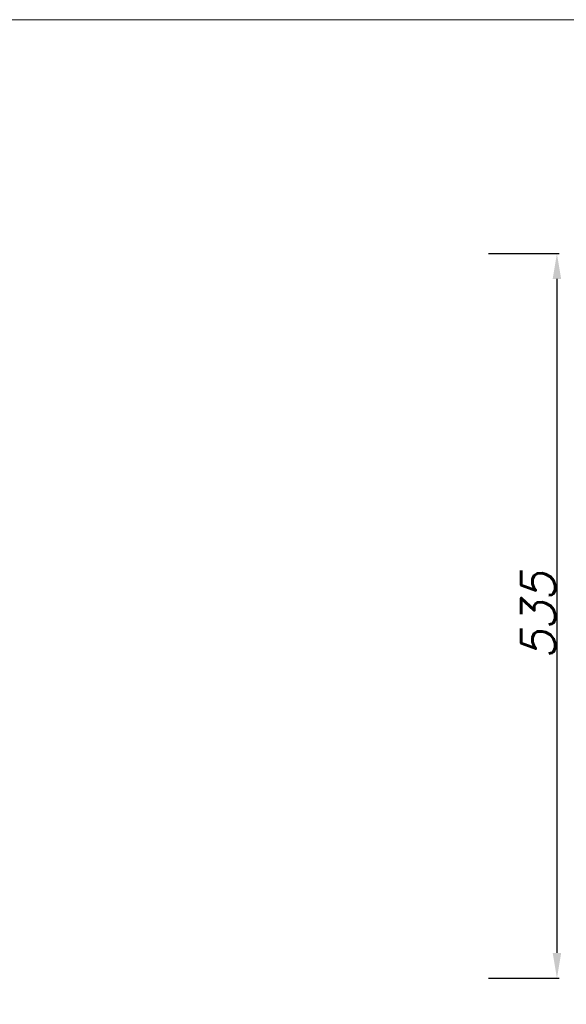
# Model space of a CAD drawing. Header units: millimetres. Extents: x 730 to 10409, y 1134 to 11940.
# Tile 27 of 44: x 7467 to 7789, y 7352 to 7933. Entities that reach past the tile are written whole.
import ezdxf

# ---------------------------------------------------------------- set-up
doc = ezdxf.new("R2010")
doc.units = ezdxf.units.MM
doc.layers.add('Schematy elektryka', color=7, linetype='Continuous', lineweight=9)
doc.layers.add('wymiary', color=3, linetype='Continuous', lineweight=5)
doc.styles.add('INCOBEX', font='romans.shx', dxfattribs={"oblique": 15})
doc.dimstyles.new('INCOBEX', dxfattribs={"dimtxt": 20, "dimasz": 15, "dimexe": 1.25, "dimexo": 0, "dimgap": 1, "dimtad": 1, "dimdec": 1, "dimtxsty": 'INCOBEX', "dimcen": 2.5, "dimadec": 1, "dimazin": 2, "dimtfac": 1, "dimtdec": 1, "dimtmove": 0, "dimatfit": 3, "dimfxl": 1, "dimarcsym": 0})

# ---------------------------------------------------------------- blocks, each defined once
blk = doc.blocks.new('*D57')
at = {"layer": 'Defpoints', "color": 0, "transparency": 16777216}
for p in [(7743.42, 7794.86), (7743.42, 7367.51), (7783.66, 7367.51)]:
    blk.add_point(p, dxfattribs=at)
at = {"layer": 'wymiary', "color": 0, "lineweight": -2, "transparency": 16777216}
for p, q in [((7743.42, 7794.86), (7784.91, 7794.86)), ((7783.66, 7779.86), (7783.66, 7382.51)), ((7743.42, 7367.51), (7784.91, 7367.51))]:
    blk.add_line(p, q, dxfattribs=at)
at = {"layer": 'wymiary', "color": 0, "transparency": 16777216}
for points in [[(7781.16, 7779.86), (7786.16, 7779.86), (7783.66, 7794.86)], [(7781.16, 7382.51), (7786.16, 7382.51), (7783.66, 7367.51)]]:
    blk.add_solid(points, dxfattribs=at)
at = {"layer": 'wymiary', "color": 0, "transparency": 16777216, "insert": (7772.66, 7581.19), "char_height": 20, "attachment_point": 5, "rotation": 90, "style": 'INCOBEX'}
blk.add_mtext('535', dxfattribs=at)

msp = doc.modelspace()

# ---------------------------------------------------------------- linework, layer by layer
at = {"layer": 'Schematy elektryka'}
msp.add_lwpolyline([(6209.43, 7932.7), (10409.43, 7932.7), (10409.43, 4962.7), (6209.43, 4962.7)], close=True, dxfattribs=at)

# ---------------------------------------------------------------- dimensions: what is measured, and where the dimension line sits
at = {"layer": 'wymiary'}
dim = msp.add_linear_dim(base=(7783.66, 7367.51), p1=(7743.42, 7794.86), p2=(7743.42, 7367.51), angle=90, text='535', dimstyle='INCOBEX', dxfattribs=at)
dim.commit()
dim.dimension.update_dxf_attribs({"geometry": '*D57', "text_midpoint": (7772.66, 7581.19)})

doc.saveas('drawing.dxf')
